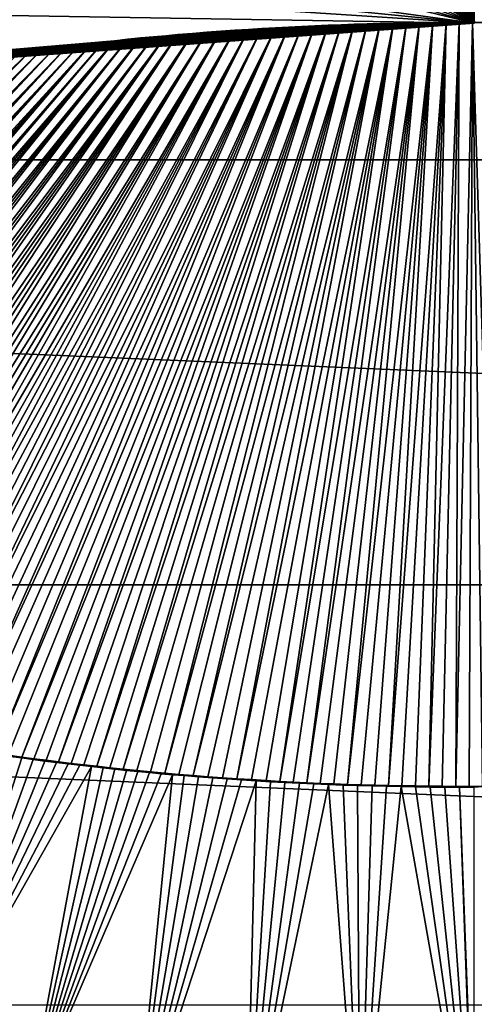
# Model space of a CAD drawing. Header units: metres. Extents: x -24 to 72, y -247 to 22.
# Tile 168 of 256: x -0.923 to 0, y -225.064 to -223.065. Entities that reach past the tile are written whole.
import ezdxf

# ---------------------------------------------------------------- set-up
doc = ezdxf.new("R2010")
doc.units = ezdxf.units.M
doc.layers.add('solid_509589_MEDIA_SW0001', color=7, linetype='CONTINUOUS')

msp = doc.modelspace()

# ---------------------------------------------------------------- linework, layer by layer
at = {"layer": 'solid_509589_MEDIA_SW0001'}
for points in [[(-0.372269, -220.714218, 309.887573), (0.000305, -223.072372, 309.950348), (-0.186552, -220.692291, 309.887604)], [(-0.186552, -220.692291, 309.887604), (0.000305, -223.072372, 309.950348), (0.000307, -222.659851, 309.949249)], [(-0.529198, -220.814667, 309.891235), (0.000305, -223.072372, 309.950348), (-0.372269, -220.714218, 309.887573)], [(-0.48021, -221.253876, 309.912231), (0.000305, -223.072372, 309.950348), (-0.529198, -220.814667, 309.891235)], [(-0.48021, -221.253876, 309.912231), (-0.427964, -221.722382, 309.929504), (0.000305, -223.072372, 309.950348)], [(-0.427964, -221.722382, 309.929504), (-0.387829, -222.082352, 309.939148), (0.000305, -223.072372, 309.950348)], [(-0.387829, -222.082352, 309.939148), (-0.35795, -222.350388, 309.944275), (0.000305, -223.072372, 309.950348)], [(-1.244555, -222.160004, 309.924133), (-1.155182, -222.334442, 309.929718), (0.000305, -223.072372, 309.950348)], [(-0.644918, -222.57431, 309.943634), (-1.244555, -222.160004, 309.924133), (0.000305, -223.072372, 309.950348)], [(-1.155182, -222.334442, 309.929718), (-1.076969, -222.487106, 309.933868), (0.000305, -223.072372, 309.950348)], [(-0.35795, -222.350388, 309.944275), (-0.335996, -222.547348, 309.94696), (0.000305, -223.072372, 309.950348)], [(-10.190804, -222.483749, 271.593414), (10.190804, -222.483749, 271.593414), (10.190804, -223.349518, 271.608521)], [(-10.190804, -223.349518, 271.608521), (-10.190804, -222.483749, 271.593414), (10.190804, -223.349518, 271.608521)], [(-1.076969, -222.487106, 309.933868), (-1.00503, -222.627533, 309.937073), (0.000305, -223.072372, 309.950348)], [(-0.482055, -222.557968, 309.945648), (-0.560304, -222.565216, 309.944763), (0.000305, -223.072372, 309.950348)], [(-0.408012, -222.552109, 309.94635), (-0.482055, -222.557968, 309.945648), (0.000305, -223.072372, 309.950348)], [(-0.335996, -222.547348, 309.94696), (-0.408012, -222.552109, 309.94635), (0.000305, -223.072372, 309.950348)], [(-0.560304, -222.565216, 309.944763), (-0.644918, -222.57431, 309.943634), (0.000305, -223.072372, 309.950348)], [(-1.963335, -222.598282, 309.902924), (-1.788191, -222.827988, 309.912201), (0.000305, -223.072372, 309.950348)], [(-1.309497, -222.691315, 309.929169), (-1.963335, -222.598282, 309.902924), (0.000305, -223.072372, 309.950348)], [(-1.00503, -222.627533, 309.937073), (-1.147763, -222.655243, 309.933624), (0.000305, -223.072372, 309.950348)], [(-1.147763, -222.655243, 309.933624), (-1.309497, -222.691315, 309.929169), (0.000305, -223.072372, 309.950348)], [(-1.788191, -222.827988, 309.912201), (-1.931443, -222.87796, 309.906006), (0.000305, -223.072372, 309.950348)], [(-1.931443, -222.87796, 309.906006), (-2.083436, -222.93576, 309.898804), (0.000305, -223.072372, 309.950348)], [(-2.083436, -222.93576, 309.898804), (-2.386633, -223.032867, 309.882599), (0.000305, -223.072372, 309.950348)], [(-2.380521, -223.247406, 309.882111), (0.000305, -223.072372, 309.950348), (-2.386633, -223.032867, 309.882599)], [(-0.029085, -223.072388, 309.950348), (0.000305, -223.072372, 309.950348), (-2.380521, -223.247406, 309.882111)], [(-0.058202, -223.072525, 309.950317), (-0.029085, -223.072388, 309.950348), (-2.380521, -223.247406, 309.882111)], [(-0.087048, -223.072784, 309.950256), (-0.058202, -223.072525, 309.950317), (-2.380521, -223.247406, 309.882111)], [(-0.115622, -223.073151, 309.950195), (-0.087048, -223.072784, 309.950256), (-2.380521, -223.247406, 309.882111)], [(-0.143923, -223.073624, 309.950104), (-0.115622, -223.073151, 309.950195), (-2.380521, -223.247406, 309.882111)], [(-0.171952, -223.074203, 309.950012), (-0.143923, -223.073624, 309.950104), (-2.380521, -223.247406, 309.882111)], [(-0.199707, -223.074875, 309.94989), (-0.171952, -223.074203, 309.950012), (-2.380521, -223.247406, 309.882111)], [(-0.227188, -223.075653, 309.949768), (-0.199707, -223.074875, 309.94989), (-2.380521, -223.247406, 309.882111)], [(-0.254396, -223.076538, 309.949615), (-0.227188, -223.075653, 309.949768), (-2.380521, -223.247406, 309.882111)], [(-0.281331, -223.077515, 309.949432), (-0.254396, -223.076538, 309.949615), (-2.380521, -223.247406, 309.882111)], [(-0.310936, -223.078705, 309.949219), (-0.281331, -223.077515, 309.949432), (-2.380521, -223.247406, 309.882111)], [(-0.323538, -223.077499, 310.049133), (-0.919176, -224.562027, 310.010529), (-0.894612, -224.565308, 310.010925)], [(-0.323538, -223.077499, 310.049133), (-0.350182, -223.078705, 310.04892), (-0.919176, -224.562027, 310.010529)], [(-0.323538, -223.077499, 310.049133), (-0.894612, -224.565308, 310.010925), (-0.869723, -224.568497, 310.011322)], [(-0.323538, -223.077499, 310.049133), (-0.869723, -224.568497, 310.011322), (-0.8445, -224.571594, 310.011719)], [(-0.296947, -223.076385, 310.049316), (-0.8445, -224.571594, 310.011719), (-0.818931, -224.574631, 310.012115)], [(-0.296947, -223.076385, 310.049316), (-0.323538, -223.077499, 310.049133), (-0.8445, -224.571594, 310.011719)], [(-0.296947, -223.076385, 310.049316), (-0.818931, -224.574631, 310.012115), (-0.793006, -224.577621, 310.012512)], [(-0.296947, -223.076385, 310.049316), (-0.793006, -224.577621, 310.012512), (-0.766713, -224.580582, 310.012878)], [(-0.270396, -223.075348, 310.0495), (-0.766713, -224.580582, 310.012878), (-0.740038, -224.583527, 310.013245)], [(-0.270396, -223.075348, 310.0495), (-0.296947, -223.076385, 310.049316), (-0.766713, -224.580582, 310.012878)], [(-0.270396, -223.075348, 310.0495), (-0.740038, -224.583527, 310.013245), (-0.712966, -224.586456, 310.01358)], [(-0.243878, -223.074432, 310.049683), (-0.712966, -224.586456, 310.01358), (-0.685382, -224.58931, 310.013947)], [(-0.243878, -223.074432, 310.049683), (-0.270396, -223.075348, 310.0495), (-0.712966, -224.586456, 310.01358)], [(-0.243878, -223.074432, 310.049683), (-0.685382, -224.58931, 310.013947), (-0.65728, -224.592041, 310.014282)], [(-0.243878, -223.074432, 310.049683), (-0.65728, -224.592041, 310.014282), (-0.628733, -224.594635, 310.014618)], [(-0.217365, -223.073639, 310.049805), (-0.628733, -224.594635, 310.014618), (-0.599814, -224.597107, 310.014923)], [(-0.217365, -223.073639, 310.049805), (-0.243878, -223.074432, 310.049683), (-0.628733, -224.594635, 310.014618)], [(-0.217365, -223.073639, 310.049805), (-0.599814, -224.597107, 310.014923), (-0.570593, -224.599442, 310.015259)], [(-0.190759, -223.072906, 310.049927), (-0.570593, -224.599442, 310.015259), (-0.54114, -224.601669, 310.015533)], [(-0.190759, -223.072906, 310.049927), (-0.217365, -223.073639, 310.049805), (-0.570593, -224.599442, 310.015259)], [(-0.190759, -223.072906, 310.049927), (-0.54114, -224.601669, 310.015533), (-0.511523, -224.60379, 310.015839)], [(-0.190759, -223.072906, 310.049927), (-0.511523, -224.60379, 310.015839), (-0.481811, -224.605804, 310.016113)], [(-0.164107, -223.072281, 310.050049), (-0.481811, -224.605804, 310.016113), (-0.452068, -224.607742, 310.016357)], [(-0.164107, -223.072281, 310.050049), (-0.190759, -223.072906, 310.049927), (-0.481811, -224.605804, 310.016113)], [(-0.164107, -223.072281, 310.050049), (-0.452068, -224.607742, 310.016357), (-0.422251, -224.609619, 310.016602)], [(-0.164107, -223.072281, 310.050049), (-0.422251, -224.609619, 310.016602), (-0.395131, -224.611191, 310.016785)], [(-0.137479, -223.071762, 310.05014), (-0.395131, -224.611191, 310.016785), (-0.367777, -224.61264, 310.016968)], [(-0.137479, -223.071762, 310.05014), (-0.164107, -223.072281, 310.050049), (-0.395131, -224.611191, 310.016785)], [(-0.137479, -223.071762, 310.05014), (-0.367777, -224.61264, 310.016968), (-0.340242, -224.613983, 310.017151)], [(-0.323538, -223.077499, 310.049133), (-0.340195, -223.080002, 309.949005), (-0.350182, -223.078705, 310.04892)], [(-0.11075, -223.07135, 310.050232), (-0.340242, -224.613983, 310.017151), (-0.312576, -224.615204, 310.017303)], [(-0.11075, -223.07135, 310.050232), (-0.137479, -223.071762, 310.05014), (-0.340242, -224.613983, 310.017151)], [(-0.323538, -223.077499, 310.049133), (-0.310936, -223.078705, 309.949219), (-0.340195, -223.080002, 309.949005)], [(-0.296947, -223.076385, 310.049316), (-0.310936, -223.078705, 309.949219), (-0.323538, -223.077499, 310.049133)], [(-0.11075, -223.07135, 310.050232), (-0.312576, -224.615204, 310.017303), (-0.28483, -224.616302, 310.017456)], [(-0.296947, -223.076385, 310.049316), (-0.281331, -223.077515, 309.949432), (-0.310936, -223.078705, 309.949219)], [(-0.270396, -223.075348, 310.0495), (-0.281331, -223.077515, 309.949432), (-0.296947, -223.076385, 310.049316)], [(-0.11075, -223.07135, 310.050232), (-0.28483, -224.616302, 310.017456), (-0.257056, -224.617279, 310.017609)], [(-0.270396, -223.075348, 310.0495), (-0.254396, -223.076538, 309.949615), (-0.281331, -223.077515, 309.949432)], [(-0.243878, -223.074432, 310.049683), (-0.254396, -223.076538, 309.949615), (-0.270396, -223.075348, 310.0495)], [(-0.083897, -223.071014, 310.050293), (-0.257056, -224.617279, 310.017609), (-0.229303, -224.618149, 310.017731)], [(-0.083897, -223.071014, 310.050293), (-0.11075, -223.07135, 310.050232), (-0.257056, -224.617279, 310.017609)], [(-0.243878, -223.074432, 310.049683), (-0.227188, -223.075653, 309.949768), (-0.254396, -223.076538, 309.949615)], [(-0.217365, -223.073639, 310.049805), (-0.227188, -223.075653, 309.949768), (-0.243878, -223.074432, 310.049683)], [(-0.083897, -223.071014, 310.050293), (-0.229303, -224.618149, 310.017731), (-0.201622, -224.618912, 310.017822)], [(-0.217365, -223.073639, 310.049805), (-0.199707, -223.074875, 309.94989), (-0.227188, -223.075653, 309.949768)], [(-0.190759, -223.072906, 310.049927), (-0.199707, -223.074875, 309.94989), (-0.217365, -223.073639, 310.049805)], [(-0.083897, -223.071014, 310.050293), (-0.201622, -224.618912, 310.017822), (-0.174061, -224.619553, 310.017944)], [(-0.190759, -223.072906, 310.049927), (-0.171952, -223.074203, 309.950012), (-0.199707, -223.074875, 309.94989)], [(-0.164107, -223.072281, 310.050049), (-0.171952, -223.074203, 309.950012), (-0.190759, -223.072906, 310.049927)], [(-0.057067, -223.07077, 310.050323), (-0.174061, -224.619553, 310.017944), (-0.146665, -224.620117, 310.018005)], [(-0.057067, -223.07077, 310.050323), (-0.083897, -223.071014, 310.050293), (-0.174061, -224.619553, 310.017944)], [(-0.164107, -223.072281, 310.050049), (-0.143923, -223.073624, 309.950104), (-0.171952, -223.074203, 309.950012)], [(-0.137479, -223.071762, 310.05014), (-0.143923, -223.073624, 309.950104), (-0.164107, -223.072281, 310.050049)], [(-0.057067, -223.07077, 310.050323), (-0.146665, -224.620117, 310.018005), (-0.119337, -224.62059, 310.018066)], [(-0.137479, -223.071762, 310.05014), (-0.115622, -223.073151, 309.950195), (-0.143923, -223.073624, 309.950104)], [(-0.11075, -223.07135, 310.050232), (-0.115622, -223.073151, 309.950195), (-0.137479, -223.071762, 310.05014)], [(-0.057067, -223.07077, 310.050323), (-0.119337, -224.62059, 310.018066), (-0.092025, -224.620941, 310.018127)], [(-0.11075, -223.07135, 310.050232), (-0.087048, -223.072784, 309.950256), (-0.115622, -223.073151, 309.950195)], [(-0.083897, -223.071014, 310.050293), (-0.087048, -223.072784, 309.950256), (-0.11075, -223.07135, 310.050232)], [(-0.030281, -223.070663, 310.050354), (-0.092025, -224.620941, 310.018127), (-0.064726, -224.621201, 310.018158)], [(-0.030281, -223.070663, 310.050354), (-0.057067, -223.07077, 310.050323), (-0.092025, -224.620941, 310.018127)], [(-0.083897, -223.071014, 310.050293), (-0.058202, -223.072525, 309.950317), (-0.087048, -223.072784, 309.950256)], [(-0.057067, -223.07077, 310.050323), (-0.058202, -223.072525, 309.950317), (-0.083897, -223.071014, 310.050293)], [(-0.030281, -223.070663, 310.050354), (-0.064726, -224.621201, 310.018158), (-0.037436, -224.621353, 310.018188)], [(-0.030281, -223.070663, 310.050354), (-0.029085, -223.072388, 309.950348), (-0.058202, -223.072525, 309.950317)], [(-0.030281, -223.070663, 310.050354), (-0.058202, -223.072525, 309.950317), (-0.057067, -223.07077, 310.050323)], [(-0.003344, -223.070648, 310.050354), (-0.037436, -224.621353, 310.018188), (-0.010149, -224.621414, 310.018188)], [(-0.003344, -223.070648, 310.050354), (-0.030281, -223.070663, 310.050354), (-0.037436, -224.621353, 310.018188)], [(-0.003344, -223.070648, 310.050354), (-0.029085, -223.072388, 309.950348), (-0.030281, -223.070663, 310.050354)], [(-0.003344, -223.070648, 310.050354), (0.000305, -223.072372, 309.950348), (-0.029085, -223.072388, 309.950348)], [(-0.003344, -223.070648, 310.050354), (-0.010149, -224.621414, 310.018188), (0.017139, -224.621353, 310.018188)], [(0.023594, -223.070709, 310.050354), (0.000305, -223.072372, 309.950348), (-0.003344, -223.070648, 310.050354)], [(-0.003344, -223.070648, 310.050354), (0.017139, -224.621353, 310.018188), (0.044431, -224.621201, 310.018158)], [(0.023594, -223.070709, 310.050354), (-0.003344, -223.070648, 310.050354), (0.044431, -224.621201, 310.018158)], [(-0.340195, -223.080002, 309.949005), (-0.310936, -223.078705, 309.949219), (-2.380521, -223.247406, 309.882111)], [(-0.369082, -223.08139, 309.948761), (-0.340195, -223.080002, 309.949005), (-2.380521, -223.247406, 309.882111)], [(-0.397606, -223.082901, 309.948486), (-0.369082, -223.08139, 309.948761), (-2.380521, -223.247406, 309.882111)], [(-0.425778, -223.084488, 309.948212), (-0.397606, -223.082901, 309.948486), (-2.380521, -223.247406, 309.882111)], [(-0.453613, -223.086182, 309.947906), (-0.425778, -223.084488, 309.948212), (-2.380521, -223.247406, 309.882111)], [(-0.481121, -223.087967, 309.947601), (-0.453613, -223.086182, 309.947906), (-2.380521, -223.247406, 309.882111)], [(-0.508317, -223.089844, 309.947296), (-0.481121, -223.087967, 309.947601), (-2.380521, -223.247406, 309.882111)], [(-0.535213, -223.091797, 309.94696), (-0.508317, -223.089844, 309.947296), (-2.380521, -223.247406, 309.882111)], [(-0.565127, -223.094116, 309.946564), (-0.535213, -223.091797, 309.94696), (-2.380521, -223.247406, 309.882111)], [(-0.594697, -223.096527, 309.946136), (-0.565127, -223.094116, 309.946564), (-2.380521, -223.247406, 309.882111)], [(-0.623927, -223.099045, 309.945709), (-0.594697, -223.096527, 309.946136), (-2.380521, -223.247406, 309.882111)], [(-0.626634, -223.097549, 310.045685), (-1.618726, -224.414795, 309.994751), (-1.598886, -224.420715, 309.9953)], [(-0.626634, -223.097549, 310.045685), (-0.65153, -223.099762, 310.045319), (-1.618726, -224.414795, 309.994751)], [(-0.626634, -223.097549, 310.045685), (-1.598886, -224.420715, 309.9953), (-1.578712, -224.42662, 309.99585)], [(-0.626634, -223.097549, 310.045685), (-1.578712, -224.42662, 309.99585), (-1.558191, -224.432495, 309.996429)], [(-0.602193, -223.095413, 310.046051), (-1.558191, -224.432495, 309.996429), (-1.537308, -224.438354, 309.996979)], [(-0.602193, -223.095413, 310.046051), (-0.626634, -223.097549, 310.045685), (-1.558191, -224.432495, 309.996429)], [(-0.602193, -223.095413, 310.046051), (-1.537308, -224.438354, 309.996979), (-1.516054, -224.444229, 309.997559)], [(-0.602193, -223.095413, 310.046051), (-1.516054, -224.444229, 309.997559), (-1.49447, -224.450012, 309.998138)], [(-0.572285, -223.092896, 310.046478), (-1.49447, -224.450012, 309.998138), (-1.472558, -224.455704, 309.998688)], [(-0.572285, -223.092896, 310.046478), (-0.602193, -223.095413, 310.046051), (-1.49447, -224.450012, 309.998138)], [(-0.572285, -223.092896, 310.046478), (-1.472558, -224.455704, 309.998688), (-1.450301, -224.461334, 309.999268)], [(-0.572285, -223.092896, 310.046478), (-1.450301, -224.461334, 309.999268), (-1.427682, -224.466919, 309.999847)], [(-0.543122, -223.090637, 310.046875), (-1.427682, -224.466919, 309.999847), (-1.404684, -224.472458, 310.000427)], [(-0.543122, -223.090637, 310.046875), (-0.572285, -223.092896, 310.046478), (-1.427682, -224.466919, 309.999847)], [(-0.543122, -223.090637, 310.046875), (-1.404684, -224.472458, 310.000427), (-1.38129, -224.477997, 310.001007)], [(-0.514498, -223.088547, 310.047211), (-1.38129, -224.477997, 310.001007), (-1.357482, -224.483521, 310.001587)], [(-0.514498, -223.088547, 310.047211), (-0.543122, -223.090637, 310.046875), (-1.38129, -224.477997, 310.001007)], [(-0.514498, -223.088547, 310.047211), (-1.357482, -224.483521, 310.001587), (-1.33329, -224.488983, 310.002167)], [(-0.514498, -223.088547, 310.047211), (-1.33329, -224.488983, 310.002167), (-1.308747, -224.494324, 310.002747)], [(-0.486267, -223.086548, 310.047577), (-1.308747, -224.494324, 310.002747), (-1.286965, -224.498917, 310.003235)], [(-0.486267, -223.086548, 310.047577), (-0.514498, -223.088547, 310.047211), (-1.308747, -224.494324, 310.002747)], [(-0.486267, -223.086548, 310.047577), (-1.286965, -224.498917, 310.003235), (-1.264882, -224.503464, 310.003754)], [(-0.486267, -223.086548, 310.047577), (-1.264882, -224.503464, 310.003754), (-1.242481, -224.50795, 310.004242)], [(-0.458498, -223.084732, 310.047882), (-1.242481, -224.50795, 310.004242), (-1.219746, -224.512421, 310.004761)], [(-0.458498, -223.084732, 310.047882), (-0.486267, -223.086548, 310.047577), (-1.242481, -224.50795, 310.004242)], [(-0.458498, -223.084732, 310.047882), (-1.219746, -224.512421, 310.004761), (-1.19666, -224.516876, 310.005249)], [(-0.458498, -223.084732, 310.047882), (-1.19666, -224.516876, 310.005249), (-1.173205, -224.521332, 310.005737)], [(-0.431086, -223.083054, 310.048157), (-1.173205, -224.521332, 310.005737), (-1.149407, -224.525726, 310.006226)], [(-0.431086, -223.083054, 310.048157), (-0.458498, -223.084732, 310.047882), (-1.173205, -224.521332, 310.005737)], [(-0.431086, -223.083054, 310.048157), (-1.149407, -224.525726, 310.006226), (-1.125322, -224.530014, 310.006714)], [(-0.403903, -223.081497, 310.048431), (-1.125322, -224.530014, 310.006714), (-1.100924, -224.53418, 310.007233)], [(-0.403903, -223.081497, 310.048431), (-0.431086, -223.083054, 310.048157), (-1.125322, -224.530014, 310.006714)], [(-0.403903, -223.081497, 310.048431), (-1.100924, -224.53418, 310.007233), (-1.076186, -224.538284, 310.00769)], [(-0.403903, -223.081497, 310.048431), (-1.076186, -224.538284, 310.00769), (-1.051082, -224.542313, 310.008179)], [(-0.376943, -223.080048, 310.048676), (-1.051082, -224.542313, 310.008179), (-1.025582, -224.54631, 310.008667)], [(-0.376943, -223.080048, 310.048676), (-0.403903, -223.081497, 310.048431), (-1.051082, -224.542313, 310.008179)], [(-0.376943, -223.080048, 310.048676), (-1.025582, -224.54631, 310.008667), (-0.999659, -224.550278, 310.009155)], [(-0.376943, -223.080048, 310.048676), (-0.999659, -224.550278, 310.009155), (-0.973282, -224.554245, 310.009613)], [(-0.350182, -223.078705, 310.04892), (-0.973282, -224.554245, 310.009613), (-0.946432, -224.558212, 310.010071)], [(-0.350182, -223.078705, 310.04892), (-0.376943, -223.080048, 310.048676), (-0.973282, -224.554245, 310.009613)], [(-0.350182, -223.078705, 310.04892), (-0.946432, -224.558212, 310.010071), (-0.919176, -224.562027, 310.010529)], [(-0.626634, -223.097549, 310.045685), (-0.623927, -223.099045, 309.945709), (-0.652759, -223.101654, 309.945282)], [(-0.626634, -223.097549, 310.045685), (-0.652759, -223.101654, 309.945282), (-0.65153, -223.099762, 310.045319)], [(-0.602193, -223.095413, 310.046051), (-0.623927, -223.099045, 309.945709), (-0.626634, -223.097549, 310.045685)], [(-0.602193, -223.095413, 310.046051), (-0.594697, -223.096527, 309.946136), (-0.623927, -223.099045, 309.945709)], [(-0.572285, -223.092896, 310.046478), (-0.594697, -223.096527, 309.946136), (-0.602193, -223.095413, 310.046051)], [(-0.572285, -223.092896, 310.046478), (-0.565127, -223.094116, 309.946564), (-0.594697, -223.096527, 309.946136)], [(-0.543122, -223.090637, 310.046875), (-0.565127, -223.094116, 309.946564), (-0.572285, -223.092896, 310.046478)], [(-0.543122, -223.090637, 310.046875), (-0.535213, -223.091797, 309.94696), (-0.565127, -223.094116, 309.946564)], [(-0.514498, -223.088547, 310.047211), (-0.535213, -223.091797, 309.94696), (-0.543122, -223.090637, 310.046875)], [(-0.514498, -223.088547, 310.047211), (-0.508317, -223.089844, 309.947296), (-0.535213, -223.091797, 309.94696)], [(-0.486267, -223.086548, 310.047577), (-0.508317, -223.089844, 309.947296), (-0.514498, -223.088547, 310.047211)], [(-0.486267, -223.086548, 310.047577), (-0.481121, -223.087967, 309.947601), (-0.508317, -223.089844, 309.947296)], [(-0.458498, -223.084732, 310.047882), (-0.481121, -223.087967, 309.947601), (-0.486267, -223.086548, 310.047577)], [(-0.458498, -223.084732, 310.047882), (-0.453613, -223.086182, 309.947906), (-0.481121, -223.087967, 309.947601)], [(-0.431086, -223.083054, 310.048157), (-0.453613, -223.086182, 309.947906), (-0.458498, -223.084732, 310.047882)], [(-0.431086, -223.083054, 310.048157), (-0.425778, -223.084488, 309.948212), (-0.453613, -223.086182, 309.947906)], [(-0.403903, -223.081497, 310.048431), (-0.425778, -223.084488, 309.948212), (-0.431086, -223.083054, 310.048157)], [(-0.403903, -223.081497, 310.048431), (-0.397606, -223.082901, 309.948486), (-0.425778, -223.084488, 309.948212)], [(-0.376943, -223.080048, 310.048676), (-0.397606, -223.082901, 309.948486), (-0.403903, -223.081497, 310.048431)], [(-0.376943, -223.080048, 310.048676), (-0.369082, -223.08139, 309.948761), (-0.397606, -223.082901, 309.948486)], [(-0.350182, -223.078705, 310.04892), (-0.369082, -223.08139, 309.948761), (-0.376943, -223.080048, 310.048676)], [(-0.350182, -223.078705, 310.04892), (-0.340195, -223.080002, 309.949005), (-0.369082, -223.08139, 309.948761)], [(-0.652759, -223.101654, 309.945282), (-0.623927, -223.099045, 309.945709), (-2.380521, -223.247406, 309.882111)], [(-0.681192, -223.10437, 309.944824), (-0.652759, -223.101654, 309.945282), (-2.380521, -223.247406, 309.882111)], [(-0.709242, -223.107162, 309.944336), (-0.681192, -223.10437, 309.944824), (-2.380521, -223.247406, 309.882111)], [(-0.736923, -223.110031, 309.943848), (-0.709242, -223.107162, 309.944336), (-2.380521, -223.247406, 309.882111)], [(-0.764248, -223.112991, 309.943359), (-0.736923, -223.110031, 309.943848), (-2.380521, -223.247406, 309.882111)], [(-0.791233, -223.116043, 309.942841), (-0.764248, -223.112991, 309.943359), (-2.380521, -223.247406, 309.882111)], [(-0.81789, -223.119171, 309.942322), (-0.791233, -223.116043, 309.942841), (-2.380521, -223.247406, 309.882111)], [(-0.82566, -223.118362, 310.042206), (-1.948979, -224.290512, 309.984802), (-1.932679, -224.298065, 309.985321)], [(-0.82566, -223.118362, 310.042206), (-0.851164, -223.121552, 310.041687), (-1.948979, -224.290512, 309.984802)], [(-0.82566, -223.118362, 310.042206), (-1.932679, -224.298065, 309.985321), (-1.915993, -224.305618, 309.98584)], [(-0.80084, -223.115341, 310.042694), (-1.915993, -224.305618, 309.98584), (-1.898933, -224.313141, 309.986389)], [(-0.80084, -223.115341, 310.042694), (-0.82566, -223.118362, 310.042206), (-1.915993, -224.305618, 309.98584)], [(-0.80084, -223.115341, 310.042694), (-1.898933, -224.313141, 309.986389), (-1.88152, -224.320618, 309.986938)], [(-0.776702, -223.112595, 310.043152), (-1.88152, -224.320618, 309.986938), (-1.863738, -224.328033, 309.987488)], [(-0.776702, -223.112595, 310.043152), (-0.80084, -223.115341, 310.042694), (-1.88152, -224.320618, 309.986938)], [(-0.776702, -223.112595, 310.043152), (-1.863738, -224.328033, 309.987488), (-1.845573, -224.335434, 309.988037)], [(-0.776702, -223.112595, 310.043152), (-1.845573, -224.335434, 309.988037), (-1.827009, -224.342819, 309.988617)], [(-0.753174, -223.110031, 310.043579), (-1.827009, -224.342819, 309.988617), (-1.808032, -224.350189, 309.989197)], [(-0.753174, -223.110031, 310.043579), (-0.776702, -223.112595, 310.043152), (-1.827009, -224.342819, 309.988617)], [(-0.730186, -223.107605, 310.044006), (-1.808032, -224.350189, 309.989197), (-1.788639, -224.357559, 309.989777)], [(-0.730186, -223.107605, 310.044006), (-0.753174, -223.110031, 310.043579), (-1.808032, -224.350189, 309.989197)], [(-0.730186, -223.107605, 310.044006), (-1.788639, -224.357559, 309.989777), (-1.768867, -224.364853, 309.990387)], [(-0.730186, -223.107605, 310.044006), (-1.768867, -224.364853, 309.990387), (-1.748705, -224.372086, 309.990997)], [(-0.703224, -223.104782, 310.044464), (-1.748705, -224.372086, 309.990997), (-1.731099, -224.37825, 309.991516)], [(-0.703224, -223.104782, 310.044464), (-0.730186, -223.107605, 310.044006), (-1.748705, -224.372086, 309.990997)], [(-0.703224, -223.104782, 310.044464), (-1.731099, -224.37825, 309.991516), (-1.71318, -224.384399, 309.992035)], [(-0.677013, -223.102158, 310.044891), (-1.71318, -224.384399, 309.992035), (-1.694939, -224.390533, 309.992554)], [(-0.677013, -223.102158, 310.044891), (-0.703224, -223.104782, 310.044464), (-1.71318, -224.384399, 309.992035)], [(-0.677013, -223.102158, 310.044891), (-1.694939, -224.390533, 309.992554), (-1.676362, -224.396652, 309.993103)], [(-0.677013, -223.102158, 310.044891), (-1.676362, -224.396652, 309.993103), (-1.657453, -224.402771, 309.993652)], [(-0.65153, -223.099762, 310.045319), (-1.657453, -224.402771, 309.993652), (-1.638244, -224.408813, 309.994202)], [(-0.65153, -223.099762, 310.045319), (-0.677013, -223.102158, 310.044891), (-1.657453, -224.402771, 309.993652)], [(-0.65153, -223.099762, 310.045319), (-1.638244, -224.408813, 309.994202), (-1.618726, -224.414795, 309.994751)], [(-0.82566, -223.118362, 310.042206), (-0.844234, -223.122375, 309.941803), (-0.851164, -223.121552, 310.041687)], [(-0.82566, -223.118362, 310.042206), (-0.81789, -223.119171, 309.942322), (-0.844234, -223.122375, 309.941803)], [(-0.80084, -223.115341, 310.042694), (-0.81789, -223.119171, 309.942322), (-0.82566, -223.118362, 310.042206)], [(-0.80084, -223.115341, 310.042694), (-0.791233, -223.116043, 309.942841), (-0.81789, -223.119171, 309.942322)], [(-0.776702, -223.112595, 310.043152), (-0.791233, -223.116043, 309.942841), (-0.80084, -223.115341, 310.042694)], [(-0.776702, -223.112595, 310.043152), (-0.764248, -223.112991, 309.943359), (-0.791233, -223.116043, 309.942841)], [(-0.753174, -223.110031, 310.043579), (-0.764248, -223.112991, 309.943359), (-0.776702, -223.112595, 310.043152)], [(-0.753174, -223.110031, 310.043579), (-0.736923, -223.110031, 309.943848), (-0.764248, -223.112991, 309.943359)], [(-0.730186, -223.107605, 310.044006), (-0.736923, -223.110031, 309.943848), (-0.753174, -223.110031, 310.043579)], [(-0.730186, -223.107605, 310.044006), (-0.709242, -223.107162, 309.944336), (-0.736923, -223.110031, 309.943848)], [(-0.703224, -223.104782, 310.044464), (-0.709242, -223.107162, 309.944336), (-0.730186, -223.107605, 310.044006)], [(-0.703224, -223.104782, 310.044464), (-0.681192, -223.10437, 309.944824), (-0.709242, -223.107162, 309.944336)], [(-0.677013, -223.102158, 310.044891), (-0.681192, -223.10437, 309.944824), (-0.703224, -223.104782, 310.044464)], [(-0.677013, -223.102158, 310.044891), (-0.652759, -223.101654, 309.945282), (-0.681192, -223.10437, 309.944824)], [(-0.65153, -223.099762, 310.045319), (-0.652759, -223.101654, 309.945282), (-0.677013, -223.102158, 310.044891)], [(-0.844234, -223.122375, 309.941803), (-0.81789, -223.119171, 309.942322), (-2.380521, -223.247406, 309.882111)], [(-0.870279, -223.125656, 309.941254), (-0.844234, -223.122375, 309.941803), (-2.380521, -223.247406, 309.882111)], [(-0.895983, -223.129013, 309.940704), (-0.870279, -223.125656, 309.941254), (-2.380521, -223.247406, 309.882111)], [(-0.921333, -223.132446, 309.940155), (-0.895983, -223.129013, 309.940704), (-2.380521, -223.247406, 309.882111)], [(-0.946342, -223.135941, 309.939575), (-0.921333, -223.132446, 309.940155), (-2.380521, -223.247406, 309.882111)], [(-0.900293, -223.127823, 310.040649), (-2.053121, -224.237152, 309.981476), (-2.039292, -224.244812, 309.981934)], [(-0.900293, -223.127823, 310.040649), (-0.923784, -223.130981, 310.040131), (-2.053121, -224.237152, 309.981476)], [(-0.900293, -223.127823, 310.040649), (-2.039292, -224.244812, 309.981934), (-2.02511, -224.252487, 309.982391)], [(-0.900293, -223.127823, 310.040649), (-2.02511, -224.252487, 309.982391), (-2.010568, -224.260147, 309.982849)], [(-0.877325, -223.124863, 310.041138), (-2.010568, -224.260147, 309.982849), (-1.995688, -224.267792, 309.983307)], [(-0.877325, -223.124863, 310.041138), (-0.900293, -223.127823, 310.040649), (-2.010568, -224.260147, 309.982849)], [(-0.877325, -223.124863, 310.041138), (-1.995688, -224.267792, 309.983307), (-1.980471, -224.275391, 309.983795)], [(-0.851164, -223.121552, 310.041687), (-1.980471, -224.275391, 309.983795), (-1.964905, -224.282959, 309.984283)], [(-0.851164, -223.121552, 310.041687), (-0.877325, -223.124863, 310.041138), (-1.980471, -224.275391, 309.983795)], [(-0.851164, -223.121552, 310.041687), (-1.964905, -224.282959, 309.984283), (-1.948979, -224.290512, 309.984802)], [(-0.923784, -223.130981, 310.040131), (-0.921333, -223.132446, 309.940155), (-0.946342, -223.135941, 309.939575)], [(-0.900293, -223.127823, 310.040649), (-0.921333, -223.132446, 309.940155), (-0.923784, -223.130981, 310.040131)], [(-0.900293, -223.127823, 310.040649), (-0.895983, -223.129013, 309.940704), (-0.921333, -223.132446, 309.940155)], [(-0.877325, -223.124863, 310.041138), (-0.895983, -223.129013, 309.940704), (-0.900293, -223.127823, 310.040649)], [(-0.877325, -223.124863, 310.041138), (-0.870279, -223.125656, 309.941254), (-0.895983, -223.129013, 309.940704)], [(-0.851164, -223.121552, 310.041687), (-0.870279, -223.125656, 309.941254), (-0.877325, -223.124863, 310.041138)], [(-0.851164, -223.121552, 310.041687), (-0.844234, -223.122375, 309.941803), (-0.870279, -223.125656, 309.941254)], [(-10.190804, -223.349518, 271.608521), (10.190804, -223.349518, 271.608521), (10.117385, -224.212021, 271.623566)], [(-10.117385, -224.212021, 271.623566), (-10.190804, -223.349518, 271.608521), (10.117385, -224.212021, 271.623566)], [(-10.117385, -224.212021, 271.623566), (10.117385, -224.212021, 271.623566), (9.971068, -225.065201, 271.638458)], [(-9.971068, -225.065201, 271.638458), (-10.117385, -224.212021, 271.623566), (9.971068, -225.065201, 271.638458)], [(-0.9192, -224.56366, 309.91037), (-0.942837, -224.56041, 309.909973), (-1.11818, -225.181244, 309.877533)], [(-0.895674, -224.566849, 309.910767), (-0.9192, -224.56366, 309.91037), (-1.11818, -225.181244, 309.877533)], [(-0.872172, -224.569962, 309.911133), (-0.895674, -224.566849, 309.910767), (-1.11818, -225.181244, 309.877533)], [(-0.848586, -224.572952, 309.911499), (-0.872172, -224.569962, 309.911133), (-1.11818, -225.181244, 309.877533)], [(-0.824939, -224.575851, 309.911865), (-0.848586, -224.572952, 309.911499), (-1.11818, -225.181244, 309.877533)], [(-0.801255, -224.578644, 309.912201), (-0.824939, -224.575851, 309.911865), (-1.11818, -225.181244, 309.877533)], [(-0.946432, -224.558212, 310.010071), (-0.942837, -224.56041, 309.909973), (-0.9192, -224.56366, 309.91037)], [(-0.946432, -224.558212, 310.010071), (-0.9192, -224.56366, 309.91037), (-0.919176, -224.562027, 310.010529)], [(-0.919176, -224.562027, 310.010529), (-0.9192, -224.56366, 309.91037), (-0.895674, -224.566849, 309.910767)], [(-0.919176, -224.562027, 310.010529), (-0.895674, -224.566849, 309.910767), (-0.894612, -224.565308, 310.010925)], [(-0.894612, -224.565308, 310.010925), (-0.895674, -224.566849, 309.910767), (-0.872172, -224.569962, 309.911133)], [(-0.894612, -224.565308, 310.010925), (-0.872172, -224.569962, 309.911133), (-0.869723, -224.568497, 310.011322)], [(-0.869723, -224.568497, 310.011322), (-0.872172, -224.569962, 309.911133), (-0.848586, -224.572952, 309.911499)], [(-0.869723, -224.568497, 310.011322), (-0.848586, -224.572952, 309.911499), (-0.8445, -224.571594, 310.011719)], [(-0.8445, -224.571594, 310.011719), (-0.848586, -224.572952, 309.911499), (-0.824939, -224.575851, 309.911865)], [(-0.8445, -224.571594, 310.011719), (-0.824939, -224.575851, 309.911865), (-0.818931, -224.574631, 310.012115)], [(-0.818931, -224.574631, 310.012115), (-0.824939, -224.575851, 309.911865), (-0.801255, -224.578644, 309.912201)], [(-0.818931, -224.574631, 310.012115), (-0.801255, -224.578644, 309.912201), (-0.793006, -224.577621, 310.012512)], [(-0.793006, -224.577621, 310.012512), (-0.801255, -224.578644, 309.912201), (-0.777557, -224.581329, 309.912567)], [(-0.793006, -224.577621, 310.012512), (-0.777557, -224.581329, 309.912567), (-0.766713, -224.580582, 310.012878)], [(-0.777557, -224.581329, 309.912567), (-0.801255, -224.578644, 309.912201), (-1.11818, -225.181244, 309.877533)], [(-0.777557, -224.581329, 309.912567), (-1.11818, -225.181244, 309.877533), (-0.907516, -225.280121, 309.877258)], [(-0.753867, -224.583923, 309.912872), (-0.777557, -224.581329, 309.912567), (-0.907516, -225.280121, 309.877258)], [(-0.730207, -224.586411, 309.913208), (-0.753867, -224.583923, 309.912872), (-0.907516, -225.280121, 309.877258)], [(-0.706597, -224.588821, 309.913513), (-0.730207, -224.586411, 309.913208), (-0.907516, -225.280121, 309.877258)], [(-0.683058, -224.591156, 309.913818), (-0.706597, -224.588821, 309.913513), (-0.907516, -225.280121, 309.877258)], [(-0.659598, -224.593399, 309.914093), (-0.683058, -224.591156, 309.913818), (-0.907516, -225.280121, 309.877258)], [(-0.636169, -224.595566, 309.914368), (-0.659598, -224.593399, 309.914093), (-0.907516, -225.280121, 309.877258)], [(-0.612757, -224.597626, 309.914642), (-0.636169, -224.595566, 309.914368), (-0.907516, -225.280121, 309.877258)], [(-0.612757, -224.597626, 309.914642), (-0.907516, -225.280121, 309.877258), (-0.688226, -225.358017, 309.877045)], [(-0.766713, -224.580582, 310.012878), (-0.777557, -224.581329, 309.912567), (-0.753867, -224.583923, 309.912872)], [(-0.766713, -224.580582, 310.012878), (-0.753867, -224.583923, 309.912872), (-0.740038, -224.583527, 310.013245)], [(-0.740038, -224.583527, 310.013245), (-0.753867, -224.583923, 309.912872), (-0.730207, -224.586411, 309.913208)], [(-0.740038, -224.583527, 310.013245), (-0.730207, -224.586411, 309.913208), (-0.712966, -224.586456, 310.01358)], [(-0.712966, -224.586456, 310.01358), (-0.730207, -224.586411, 309.913208), (-0.706597, -224.588821, 309.913513)], [(-0.712966, -224.586456, 310.01358), (-0.706597, -224.588821, 309.913513), (-0.685382, -224.58931, 310.013947)], [(-0.685382, -224.58931, 310.013947), (-0.706597, -224.588821, 309.913513), (-0.683058, -224.591156, 309.913818)], [(-0.589359, -224.599579, 309.914886), (-0.612757, -224.597626, 309.914642), (-0.688226, -225.358017, 309.877045)], [(-0.685382, -224.58931, 310.013947), (-0.683058, -224.591156, 309.913818), (-0.659598, -224.593399, 309.914093)], [(-0.685382, -224.58931, 310.013947), (-0.659598, -224.593399, 309.914093), (-0.65728, -224.592041, 310.014282)], [(-0.65728, -224.592041, 310.014282), (-0.659598, -224.593399, 309.914093), (-0.636169, -224.595566, 309.914368)], [(-0.65728, -224.592041, 310.014282), (-0.636169, -224.595566, 309.914368), (-0.628733, -224.594635, 310.014618)], [(-0.628733, -224.594635, 310.014618), (-0.636169, -224.595566, 309.914368), (-0.612757, -224.597626, 309.914642)], [(-0.628733, -224.594635, 310.014618), (-0.612757, -224.597626, 309.914642), (-0.599814, -224.597107, 310.014923)], [(-0.599814, -224.597107, 310.014923), (-0.612757, -224.597626, 309.914642), (-0.589359, -224.599579, 309.914886)], [(-0.599814, -224.597107, 310.014923), (-0.589359, -224.599579, 309.914886), (-0.570593, -224.599442, 310.015259)], [(-0.560128, -224.601913, 309.915192), (-0.589359, -224.599579, 309.914886), (-0.688226, -225.358017, 309.877045)], [(-0.530905, -224.604126, 309.915497), (-0.560128, -224.601913, 309.915192), (-0.688226, -225.358017, 309.877045)], [(-0.501683, -224.606216, 309.915771), (-0.530905, -224.604126, 309.915497), (-0.688226, -225.358017, 309.877045)], [(-0.472452, -224.6082, 309.916046), (-0.501683, -224.606216, 309.915771), (-0.688226, -225.358017, 309.877045)], [(-0.4432, -224.610077, 309.91629), (-0.472452, -224.6082, 309.916046), (-0.688226, -225.358017, 309.877045)], [(-0.4432, -224.610077, 309.91629), (-0.688226, -225.358017, 309.877045), (-0.462392, -225.4142, 309.876892)], [(-0.570593, -224.599442, 310.015259), (-0.589359, -224.599579, 309.914886), (-0.560128, -224.601913, 309.915192)], [(-0.570593, -224.599442, 310.015259), (-0.560128, -224.601913, 309.915192), (-0.54114, -224.601669, 310.015533)], [(-0.54114, -224.601669, 310.015533), (-0.560128, -224.601913, 309.915192), (-0.530905, -224.604126, 309.915497)], [(-0.54114, -224.601669, 310.015533), (-0.530905, -224.604126, 309.915497), (-0.511523, -224.60379, 310.015839)], [(-0.511523, -224.60379, 310.015839), (-0.530905, -224.604126, 309.915497), (-0.501683, -224.606216, 309.915771)], [(-0.511523, -224.60379, 310.015839), (-0.501683, -224.606216, 309.915771), (-0.481811, -224.605804, 310.016113)], [(-0.481811, -224.605804, 310.016113), (-0.501683, -224.606216, 309.915771), (-0.472452, -224.6082, 309.916046)], [(-0.481811, -224.605804, 310.016113), (-0.472452, -224.6082, 309.916046), (-0.452068, -224.607742, 310.016357)], [(-0.452068, -224.607742, 310.016357), (-0.472452, -224.6082, 309.916046), (-0.4432, -224.610077, 309.91629)], [(-0.413865, -224.611832, 309.916504), (-0.4432, -224.610077, 309.91629), (-0.462392, -225.4142, 309.876892)], [(-0.384442, -224.613449, 309.916718), (-0.413865, -224.611832, 309.916504), (-0.462392, -225.4142, 309.876892)], [(-0.354958, -224.614914, 309.916901), (-0.384442, -224.613449, 309.916718), (-0.462392, -225.4142, 309.876892)], [(-0.325438, -224.616272, 309.917084), (-0.354958, -224.614914, 309.916901), (-0.462392, -225.4142, 309.876892)], [(-0.295907, -224.617493, 309.917267), (-0.325438, -224.616272, 309.917084), (-0.462392, -225.4142, 309.876892)], [(-0.295907, -224.617493, 309.917267), (-0.462392, -225.4142, 309.876892), (-0.232162, -225.44812, 309.87677)], [(-0.452068, -224.607742, 310.016357), (-0.4432, -224.610077, 309.91629), (-0.422251, -224.609619, 310.016602)], [(-0.422251, -224.609619, 310.016602), (-0.4432, -224.610077, 309.91629), (-0.413865, -224.611832, 309.916504)], [(-0.422251, -224.609619, 310.016602), (-0.413865, -224.611832, 309.916504), (-0.395131, -224.611191, 310.016785)], [(-0.395131, -224.611191, 310.016785), (-0.413865, -224.611832, 309.916504), (-0.384442, -224.613449, 309.916718)], [(-0.395131, -224.611191, 310.016785), (-0.384442, -224.613449, 309.916718), (-0.367777, -224.61264, 310.016968)], [(-0.367777, -224.61264, 310.016968), (-0.384442, -224.613449, 309.916718), (-0.354958, -224.614914, 309.916901)], [(-0.367777, -224.61264, 310.016968), (-0.354958, -224.614914, 309.916901), (-0.340242, -224.613983, 310.017151)], [(-0.340242, -224.613983, 310.017151), (-0.354958, -224.614914, 309.916901), (-0.325438, -224.616272, 309.917084)], [(-0.340242, -224.613983, 310.017151), (-0.325438, -224.616272, 309.917084), (-0.312576, -224.615204, 310.017303)], [(-0.312576, -224.615204, 310.017303), (-0.325438, -224.616272, 309.917084), (-0.295907, -224.617493, 309.917267)], [(-0.312576, -224.615204, 310.017303), (-0.295907, -224.617493, 309.917267), (-0.28483, -224.616302, 310.017456)], [(-0.28483, -224.616302, 310.017456), (-0.295907, -224.617493, 309.917267), (-0.266388, -224.618591, 309.917419)], [(-0.266388, -224.618591, 309.917419), (-0.295907, -224.617493, 309.917267), (-0.232162, -225.44812, 309.87677)], [(-0.28483, -224.616302, 310.017456), (-0.266388, -224.618591, 309.917419), (-0.257056, -224.617279, 310.017609)], [(-0.257056, -224.617279, 310.017609), (-0.266388, -224.618591, 309.917419), (-0.236905, -224.619583, 309.917542)], [(-0.257056, -224.617279, 310.017609), (-0.236905, -224.619583, 309.917542), (-0.229303, -224.618149, 310.017731)], [(-0.236905, -224.619583, 309.917542), (-0.266388, -224.618591, 309.917419), (-0.232162, -225.44812, 309.87677)], [(-0.229303, -224.618149, 310.017731), (-0.236905, -224.619583, 309.917542), (-0.20746, -224.620468, 309.917664)], [(-0.20746, -224.620468, 309.917664), (-0.236905, -224.619583, 309.917542), (-0.232162, -225.44812, 309.87677)], [(-0.177989, -224.621246, 309.917755), (-0.20746, -224.620468, 309.917664), (-0.232162, -225.44812, 309.87677)], [(-0.148471, -224.621902, 309.917847), (-0.177989, -224.621246, 309.917755), (-0.232162, -225.44812, 309.87677)], [(-0.148471, -224.621902, 309.917847), (-0.232162, -225.44812, 309.87677), (0.000278, -225.459457, 309.876709)], [(-0.229303, -224.618149, 310.017731), (-0.20746, -224.620468, 309.917664), (-0.201622, -224.618912, 310.017822)], [(-0.201622, -224.618912, 310.017822), (-0.20746, -224.620468, 309.917664), (-0.177989, -224.621246, 309.917755)], [(-0.201622, -224.618912, 310.017822), (-0.177989, -224.621246, 309.917755), (-0.174061, -224.619553, 310.017944)], [(-0.174061, -224.619553, 310.017944), (-0.177989, -224.621246, 309.917755), (-0.148471, -224.621902, 309.917847)], [(-0.174061, -224.619553, 310.017944), (-0.148471, -224.621902, 309.917847), (-0.146665, -224.620117, 310.018005)], [(-0.146665, -224.620117, 310.018005), (-0.148471, -224.621902, 309.917847), (-0.118893, -224.622421, 309.917938)], [(-0.118893, -224.622421, 309.917938), (-0.148471, -224.621902, 309.917847), (0.000278, -225.459457, 309.876709)], [(-0.146665, -224.620117, 310.018005), (-0.118893, -224.622421, 309.917938), (-0.119337, -224.62059, 310.018066)], [(-0.119337, -224.62059, 310.018066), (-0.118893, -224.622421, 309.917938), (-0.092025, -224.620941, 310.018127)], [(-0.092025, -224.620941, 310.018127), (-0.118893, -224.622421, 309.917938), (-0.089242, -224.622818, 309.917969)], [(-0.089242, -224.622818, 309.917969), (-0.118893, -224.622421, 309.917938), (0.000278, -225.459457, 309.876709)], [(-0.092025, -224.620941, 310.018127), (-0.089242, -224.622818, 309.917969), (-0.064726, -224.621201, 310.018158)], [(-0.064726, -224.621201, 310.018158), (-0.089242, -224.622818, 309.917969), (-0.059503, -224.623077, 309.91803)], [(-0.059503, -224.623077, 309.91803), (-0.089242, -224.622818, 309.917969), (0.000278, -225.459457, 309.876709)], [(-0.064726, -224.621201, 310.018158), (-0.059503, -224.623077, 309.91803), (-0.037436, -224.621353, 310.018188)], [(-0.037436, -224.621353, 310.018188), (-0.059503, -224.623077, 309.91803), (-0.029664, -224.623184, 309.91803)], [(-0.029664, -224.623184, 309.91803), (-0.059503, -224.623077, 309.91803), (0.000278, -225.459457, 309.876709)], [(-0.037436, -224.621353, 310.018188), (-0.029664, -224.623184, 309.91803), (-0.010149, -224.621414, 310.018188)], [(-0.010149, -224.621414, 310.018188), (-0.029664, -224.623184, 309.91803), (0.00029, -224.623154, 309.91806)], [(-0.029664, -224.623184, 309.91803), (0.000279, -225.410095, 309.879608), (0.00029, -224.623154, 309.91806)], [(-0.029664, -224.623184, 309.91803), (0.000278, -225.459457, 309.876709), (0.000279, -225.410095, 309.879608)], [(-0.010149, -224.621414, 310.018188), (0.00029, -224.623154, 309.91806), (0.017139, -224.621353, 310.018188)]]:
    msp.add_3dface(points, dxfattribs=at)

doc.saveas('drawing.dxf')
